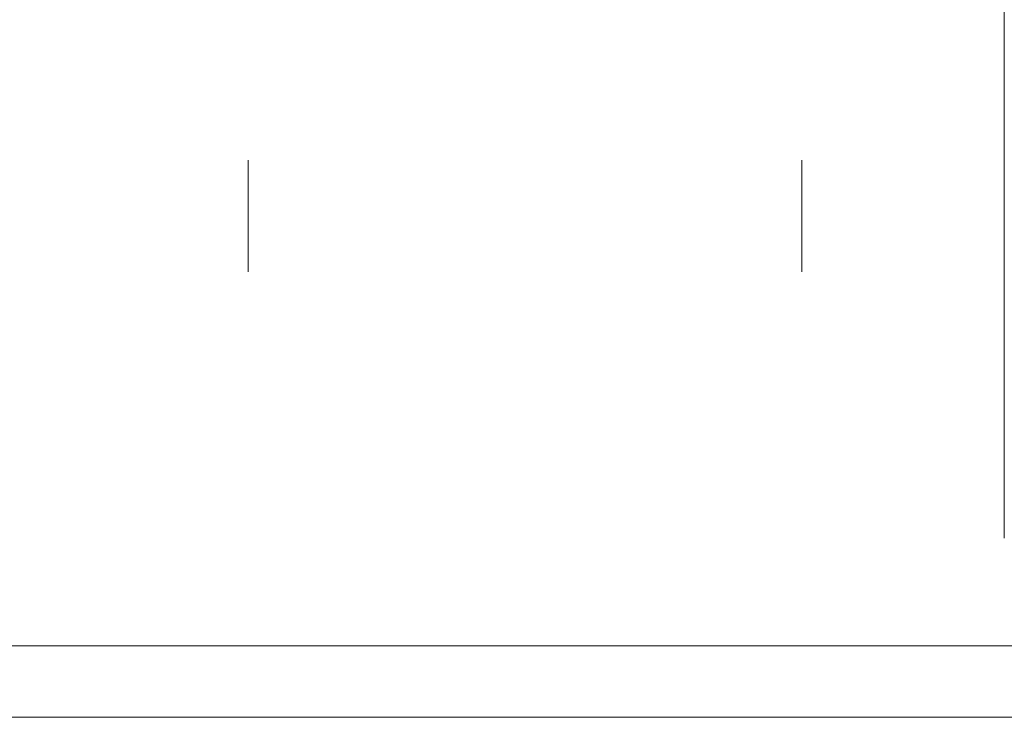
# Model space of a CAD drawing. Header units: metres. Extents: x -3716 to 31, y -1854 to 706.
# Tile 43 of 237: x -1608 to -1521, y -345 to -284. Entities that reach past the tile are written whole.
import ezdxf

# ---------------------------------------------------------------- set-up
doc = ezdxf.new("R2010")
doc.units = ezdxf.units.M
doc.header["$LTSCALE"] = 1.25
doc.header["$PDMODE"] = 1
doc.header["$PDSIZE"] = -2
doc.layers.get('0').update_dxf_attribs({"lineweight": 25})
doc.layers.add('70 -74 Zeichnungsblatt- 4 Plankopf Linie', color=7, linetype='Continuous', lineweight=13)
doc.layers.add('Keine', color=7, linetype='Continuous', lineweight=9)
doc.layers.add('70 -76 Bemaßung- 2 Allgemein', color=7, linetype='Continuous', lineweight=5, true_color=0x6666cc)
doc.styles.add('Arial', font='arial.ttf')
doc.dimstyles.new('SIA_DIN1356', dxfattribs={"dimtxt": 1.258608, "dimasz": 2.80603, "dimexe": 2.5, "dimexo": 3.75, "dimgap": 0.625, "dimtad": 1, "dimdec": 3, "dimtxsty": 'Arial', "dimblk": 'VW_SLASH-1', "dimblk1": 'VW_SLASH-1', "dimblk2": 'VW_SLASH-1', "dimcen": 0, "dimdle": 2.5, "dimadec": 3, "dimazin": 0, "dimtfac": 1, "dimtdec": 3, "dimtix": 1, "dimtmove": 0, "dimatfit": 0, "dimldrblk": 'VW_FILLEDARROW-1', "dimfxl": 1, "dimfrac": 2, "dimtolj": 1, "dimarcsym": 0})

# ---------------------------------------------------------------- blocks, each defined once
blk = doc.blocks.new('Plankopf')
at = {"layer": '70 -74 Zeichnungsblatt- 4 Plankopf Linie', "transparency": 33554687, "flags": 128}
for points in [[(-1.0675, 0.4205), (1.0675, 0.4205), (1.0675, -0.4205), (-1.0675, -0.4205)], [(-1.0475, -0.4155), (-1.0475, 0.4155), (1.0625, 0.4155), (1.0625, -0.4155)]]:
    blk.add_lwpolyline(points, close=True, dxfattribs=at)
at = {"layer": '70 -74 Zeichnungsblatt- 4 Plankopf Linie', "color": 0, "flags": 1}
for tag in ['AR_Genehmigt_-_Datum', 'Auto_Generate_Page_Number', 'Auto_Total_Num_Sheets', 'Architekt', 'Architekt_Zusatz_-1-', 'Teil', 'Total_Num_Sheets', 'Tragwerksplanung', 'Tragwerksplanung_Zusatz_-1-', 'TGA', 'TGA_Zusatz_-1-', 'Scale', 'Sheet_Number', 'Sheet_Title', 'Status', 'Zone', 'Zone', 'Zone', 'Zone', 'Zone', 'Zone', 'Geschäftszeichen', 'Current_Plot_Date', 'Gewerk', 'Landschaftsarchitekt', 'Landschaftsarchitekten_Zusatz-1-', 'Papiermaße', 'Number', 'Publish_Date', 'Number', 'Publish_Date', 'Number', 'Publish_Date', 'Number', 'Publish_Date', 'Number', 'Publish_Date', 'Planungsgrundlagen', 'Plot_Date_Format', 'BH_Genehmigt_-_Datum', 'Ebene', 'Page_Number', 'Plannummer_Fachplaner', 'File_Name', 'File_Name_Include_Path', 'Projektname_Zusatz', 'Höhe_üNHN', 'Leistungsphase', 'Number', 'Publish_Date', 'Recipients', 'Recipients', 'Recipients', 'Recipients', 'Recipients', 'Project_Date', 'Project_ID', 'Project_Name', 'Recipients', 'Date', 'Note', 'Date', 'Note', 'Date', 'Note', 'Date', 'Note', 'Date', 'Note', 'Format', 'Date', 'Date', 'Note']:
    blk.add_attdef(tag, (-1.0675, -0.4205), '', height=0.00018, dxfattribs=at)
blk = doc.blocks.new('VW_SLASH-1')
at = {"color": 0, "linetype": 'ByBlock', "lineweight": -2, "transparency": 16777216}
blk.add_line((0.8909, 0), (-1, 0), dxfattribs=at)
at = {"color": 0, "lineweight": 20, "transparency": 16777216, "flags": 128}
blk.add_lwpolyline([(0.5001, 0.5001), (-0.5001, -0.5001)], dxfattribs=at)
blk = doc.blocks.new('*D1515')
at = {"layer": '70 -76 Bemaßung- 2 Allgemein', "color": 0, "lineweight": -2}
for p, q in [((-105.202, 33.0612), (-156.715, 33.0612)), ((-159.521, 29.7812), (-159.521, 30.5612)), ((-102.396, 29.7812), (-102.396, 30.5612))]:
    blk.add_line(p, q, dxfattribs=at)
at = {"layer": 'Defpoints', "color": 0}
for p in [(-159.521, 33.5312), (-102.396, 33.5312), (-159.521, 33.0612)]:
    blk.add_point(p, dxfattribs=at)
at = {"layer": '70 -76 Bemaßung- 2 Allgemein', "color": 0, "lineweight": -2, "xscale": 2.8060302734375, "yscale": 2.8060302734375, "zscale": 2.8060302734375, "rotation": 180}
blk.add_blockref('VW_SLASH-1', (-159.521, 33.0612), dxfattribs=at)
at = {"layer": '70 -76 Bemaßung- 2 Allgemein', "color": 0, "lineweight": -2, "xscale": 2.8060302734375, "yscale": 2.8060302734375, "zscale": 2.8060302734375}
blk.add_blockref('VW_SLASH-1', (-102.396, 33.0612), dxfattribs=at)
at = {"layer": '70 -76 Bemaßung- 2 Allgemein', "color": 0, "insert": (-130.9585, 33.1634), "char_height": 0.100689, "attachment_point": 5, "style": 'Arial'}
blk.add_mtext('\\A1;57,12\\S5^ ;', dxfattribs=at)
blk = doc.blocks.new('VW_FILLEDARROW-1')
at = {"linetype": 'Continuous', "lineweight": 0, "transparency": 16777216}
blk.add_hatch(color=0, dxfattribs=at).paths.add_polyline_path([(-1.4144, 0.379), (0, 0), (-1.4144, -0.379)])
at = {"color": 0, "lineweight": 5, "transparency": 16777216, "flags": 128}
blk.add_lwpolyline([(-1.4144, 0.379), (0, 0), (-1.4144, -0.379)], close=True, dxfattribs=at)
blk = doc.blocks.new('*D1516')
at = {"layer": '70 -76 Bemaßung- 2 Allgemein', "color": 0, "lineweight": -2}
for p, q in [((-105.202, 33.0612), (-108.0081, 33.0612)), ((-98.521, 33.0612), (-102.396, 33.0612)), ((-95.715, 33.0612), (-92.9089, 33.0612)), ((-102.396, 29.7812), (-102.396, 30.5612)), ((-98.521, 29.7812), (-98.521, 30.5612))]:
    blk.add_line(p, q, dxfattribs=at)
at = {"layer": 'Defpoints', "color": 0}
for p in [(-102.396, 33.5312), (-98.521, 33.5312), (-102.396, 33.0612)]:
    blk.add_point(p, dxfattribs=at)
at = {"layer": '70 -76 Bemaßung- 2 Allgemein', "color": 0, "lineweight": -2, "xscale": 2.8060302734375, "yscale": 2.8060302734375, "zscale": 2.8060302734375}
blk.add_blockref('VW_SLASH-1', (-102.396, 33.0612), dxfattribs=at)
at = {"layer": '70 -76 Bemaßung- 2 Allgemein', "color": 0, "lineweight": -2, "xscale": 2.8060302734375, "yscale": 2.8060302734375, "zscale": 2.8060302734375, "rotation": 180}
blk.add_blockref('VW_SLASH-1', (-98.521, 33.0612), dxfattribs=at)
at = {"layer": '70 -76 Bemaßung- 2 Allgemein', "color": 0, "insert": (-100.4585, 33.1634), "char_height": 0.100689, "attachment_point": 5, "style": 'Arial'}
blk.add_mtext('\\A1;3,87\\S5^ ;', dxfattribs=at)
blk = doc.blocks.new('*D1517')
at = {"layer": '70 -76 Bemaßung- 2 Allgemein', "color": 0, "lineweight": -2}
for p, q in [((-54.792, 33.0612), (-95.715, 33.0612)), ((-51.986, 31.2162), (-51.986, 30.5612)), ((-98.521, 29.7812), (-98.521, 30.5612))]:
    blk.add_line(p, q, dxfattribs=at)
at = {"layer": 'Defpoints', "color": 0}
for p in [(-51.986, 34.9662), (-98.521, 33.5312), (-98.521, 33.0612)]:
    blk.add_point(p, dxfattribs=at)
at = {"layer": '70 -76 Bemaßung- 2 Allgemein', "color": 0, "lineweight": -2, "xscale": 2.8060302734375, "yscale": 2.8060302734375, "zscale": 2.8060302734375, "rotation": 180}
blk.add_blockref('VW_SLASH-1', (-98.521, 33.0612), dxfattribs=at)
at = {"layer": '70 -76 Bemaßung- 2 Allgemein', "color": 0, "lineweight": -2, "xscale": 2.8060302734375, "yscale": 2.8060302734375, "zscale": 2.8060302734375}
blk.add_blockref('VW_SLASH-1', (-51.986, 33.0612), dxfattribs=at)
at = {"layer": '70 -76 Bemaßung- 2 Allgemein', "color": 0, "insert": (-75.2535, 33.1634), "char_height": 0.100689, "attachment_point": 5, "style": 'Arial'}
blk.add_mtext('\\A1;46,53\\S5^ ;', dxfattribs=at)
blk = doc.blocks.new('*D1533')
at = {"layer": '70 -76 Bemaßung- 2 Allgemein', "color": 0, "lineweight": -2}
for p, q in [((-97.105, 37.7722), (-97.105, 40.5783)), ((-97.105, 33.5312), (-97.105, 34.9662)), ((-93.636, 34.9662), (-94.605, 34.9662)), ((-94.771, 33.5312), (-94.605, 33.5312)), ((-97.105, 30.7252), (-97.105, 27.9191))]:
    blk.add_line(p, q, dxfattribs=at)
at = {"layer": 'Defpoints', "color": 0}
for p in [(-97.386, 34.9662), (-97.105, 34.9662), (-98.521, 33.5312)]:
    blk.add_point(p, dxfattribs=at)
at = {"layer": '70 -76 Bemaßung- 2 Allgemein', "color": 0, "lineweight": -2, "xscale": 2.8060302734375, "yscale": 2.8060302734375, "zscale": 2.8060302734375}
for p, rotation in [((-97.105, 34.9662), 270), ((-97.105, 33.5312), 90)]:
    blk.add_blockref('VW_SLASH-1', p, dxfattribs=dict(at, rotation=rotation))
at = {"layer": '70 -76 Bemaßung- 2 Allgemein', "color": 0, "insert": (-97.2072, 34.2487), "char_height": 0.100689, "attachment_point": 5, "rotation": 90, "style": 'Arial'}
blk.add_mtext('\\A1;1,43\\S5^ ;', dxfattribs=at)
blk = doc.blocks.new('Gruppe-1118')
at = {"layer": '70 -76 Bemaßung- 2 Allgemein'}
for base, p1, p2, text, picture, middle in [((-98.52099996, 33.06119107), (-51.98599996, 34.96619107), (-98.52099996, 33.53119107), '46,53\\S5^ ;', '*D1517', (-75.25349996, 33.16338571)), ((-159.52099996, 33.06119107), (-102.39599996, 33.53119107), (-159.52099996, 33.53119107), '57,12\\S5^ ;', '*D1515', (-130.95849996, 33.16338571)), ((-102.39599996, 33.06119107), (-98.52099996, 33.53119107), (-102.39599996, 33.53119107), '3,87\\S5^ ;', '*D1516', (-100.45849996, 33.16338571))]:
    dim = blk.add_linear_dim(base=base, p1=p1, p2=p2, text=text, dimstyle='SIA_DIN1356', override={"dimtxt": 0.100689, "dimgap": 0.025, "dimdec": 8, "dimpost": '<>', "dimtxsty": 'Arial', "dimtmove": 2}, dxfattribs=at)
    dim.commit()
    dim.dimension.update_dxf_attribs({"geometry": picture, "text_midpoint": middle})
blk = doc.blocks.new('_Feinplanum 2D-6 (3D)')
at = {"layer": '70 -76 Bemaßung- 2 Allgemein'}
blk.add_blockref('Gruppe-1118', (0, 0), dxfattribs=at)
dim = blk.add_linear_dim(base=(-97.105, 34.96619107), p1=(-98.52099996, 33.53119107), p2=(-97.38599996, 34.96619107), angle=270, text='1,43\\S5^ ;', dimstyle='SIA_DIN1356', override={"dimtxt": 0.100689, "dimgap": 0.025, "dimdec": 8, "dimpost": '<>', "dimtxsty": 'Arial', "dimtmove": 2}, dxfattribs=at)
dim.commit()
dim.dimension.update_dxf_attribs({"geometry": '*D1533', "text_midpoint": (-97.20719464, 34.24869107)})

msp = doc.modelspace()

# ---------------------------------------------------------------- block references
at = {"layer": '70 -74 Zeichnungsblatt- 4 Plankopf Linie', "xscale": 1250, "yscale": 1250, "zscale": 1250}
msp.add_blockref('Plankopf', (-1303.546, 180.164), dxfattribs=at)

# ---------------------------------------------------------------- next in the draw order: block references
at = {"layer": 'Keine', "color": 1, "xscale": 12.5, "yscale": 12.5, "zscale": 12.5}
msp.add_blockref('_Feinplanum 2D-6 (3D)', (-307.659, -678.788), dxfattribs=at)

doc.saveas('drawing.dxf')
